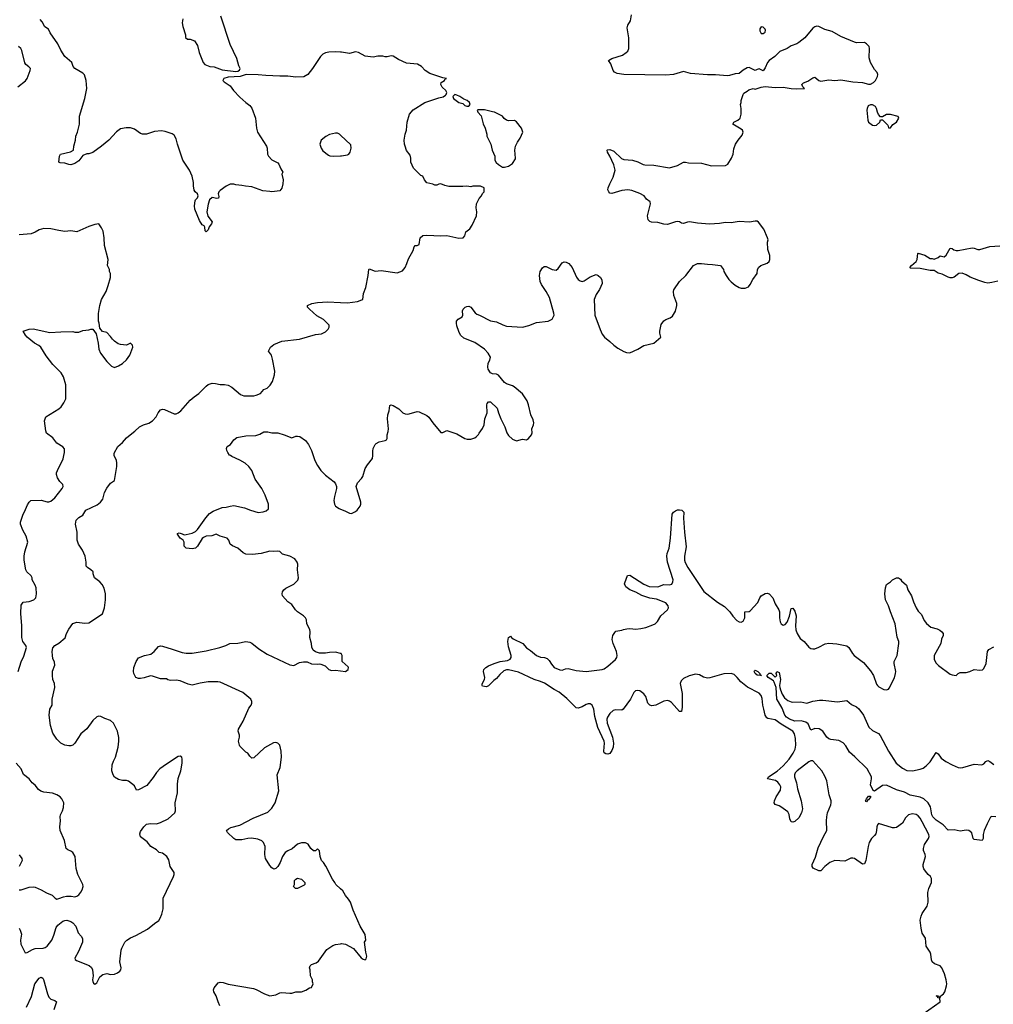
# Model space of a CAD drawing. Header units: inches. Extents: x 2293880 to 2522759, y 823965 to 1006879.
# Tile 207 of 256: x 2376775 to 2386564, y 974485 to 984381. Entities that reach past the tile are written whole.
import ezdxf

# ---------------------------------------------------------------- set-up
doc = ezdxf.new("R2010")
doc.units = ezdxf.units.IN
doc.header["$MEASUREMENT"] = 0
for name, color, linetype in [('C3977', 7, 'Continuous'), ('C3978', 7, 'Continuous'), ('C3987', 7, 'Continuous'), ('C3988', 7, 'Continuous')]:
    doc.layers.add(name, color=color, linetype=linetype)

msp = doc.modelspace()

# ---------------------------------------------------------------- linework, layer by layer
at = {"layer": 'C3977', "color": 5}
for points, elevation in [([(2376760.7, 977830), (2376790, 977928.4), (2376816.3, 977983.7), (2376843.6, 978070), (2376838.8, 978090), (2376806.2, 978130), (2376795.5, 978170), (2376797.3, 978290), (2376786.6, 978413.4), (2376790, 978498), (2376810, 978527.7), (2376870, 978532.7), (2376916, 978550), (2376936.2, 978570), (2376943.6, 978610), (2376940.7, 978670), (2376930, 978699), (2376902, 978750), (2376899.5, 978770), (2376889.3, 978790), (2376847.3, 978830), (2376838.4, 978850), (2376820.5, 978950), (2376820.5, 978990), (2376826.7, 979033.3), (2376857.2, 979130), (2376839.3, 979190), (2376806, 979250), (2376784.7, 979310), (2376782.4, 979330), (2376809.6, 979410), (2376825.3, 979434.7), (2376854.8, 979505.2), (2376870, 979531), (2376889, 979550), (2376990, 979550.3), (2377050, 979533.7), (2377070, 979533.7), (2377090, 979542), (2377130, 979574.4), (2377202, 979670), (2377212.3, 979690), (2377209, 979710), (2377180.1, 979740.1), (2377157, 979777), (2377146, 979810), (2377146.6, 979826.6), (2377154, 979850), (2377212.9, 979967.1), (2377220.3, 980000)], 260), ([(2376770.3, 975250), (2376781.1, 975230), (2376792.2, 975190), (2376784.9, 975130), (2376788.4, 975090), (2376830, 975002), (2376850, 975004.7), (2376904, 975036), (2376930, 975044.9), (2377010, 975048.9), (2377030, 975054.6), (2377050, 975067.4), (2377097.8, 975130), (2377119.9, 975180.1), (2377142.6, 975257.4), (2377158.7, 975281.3), (2377210, 975319.5), (2377230, 975327.2), (2377250, 975328.7), (2377290, 975316.9), (2377310, 975303.1), (2377338.7, 975270), (2377364.4, 975204.4), (2377394.8, 975170), (2377405.2, 975145.2), (2377406, 975110), (2377365.4, 975014.6), (2377330.7, 974950), (2377334.4, 974934.4), (2377346, 974926), (2377473.8, 974873.8), (2377496.1, 974856.1), (2377507.3, 974830), (2377514.8, 974770), (2377508.1, 974731.9), (2377510, 974714), (2377516, 974696), (2377530, 974686.8), (2377550, 974701), (2377580.5, 974759.5), (2377610, 974785.5), (2377650, 974794.4), (2377690, 974784.4), (2377730, 974786.7), (2377759.3, 974800.7), (2377782, 974818), (2377792.7, 974830), (2377795.1, 974850), (2377783.7, 974910), (2377796.2, 975030), (2377800.9, 975050), (2377832, 975108), (2377852, 975128), (2377890, 975154), (2377943.2, 975176.8), (2378060.1, 975239.9), (2378130, 975298), (2378172.9, 975327.1), (2378189.1, 975350.9), (2378204, 975390), (2378216.5, 975443.5), (2378219, 975550), (2378321.2, 975770), (2378329, 975790), (2378328.7, 975810), (2378289.6, 975869.6), (2378275.3, 975935.3), (2378256, 975970), (2378210, 976002.7), (2378178, 976010), (2378150, 976037.2), (2378094, 976070), (2378058.4, 976118.4), (2377990, 976169.2), (2377983.2, 976196.8), (2377990, 976222), (2378022, 976270), (2378050, 976296), (2378090, 976302.8), (2378150, 976297.3), (2378189.5, 976310.5), (2378269.5, 976350.5), (2378336, 976410), (2378340.9, 976430), (2378338, 976510), (2378361.2, 976610), (2378362, 976698), (2378370, 976754), (2378394, 976830), (2378408.7, 976910), (2378408.4, 976948.4), (2378406, 976970), (2378390, 976978), (2378370, 976975.3), (2378250, 976899), (2378184.7, 976850), (2378150, 976815.3), (2378116.8, 976763.2), (2378055.3, 976684.7), (2377970, 976639), (2377950, 976638), (2377930, 976679), (2377870, 976728.7), (2377850, 976735.3), (2377810, 976734), (2377770, 976744), (2377730, 976768.7), (2377715.3, 976790), (2377702, 976830), (2377704, 976890), (2377717.2, 976930), (2377737.2, 976970), (2377764, 977070), (2377773.2, 977130), (2377772.9, 977167.1), (2377759.3, 977230), (2377719, 977310), (2377690, 977337.2), (2377630, 977357.2), (2377590, 977376), (2377570, 977379.3), (2377550, 977374.5), (2377510, 977338), (2377450, 977252.7), (2377390, 977203.7), (2377330, 977109), (2377310, 977089), (2377290, 977084), (2377270, 977081.2), (2377230, 977089.2), (2377190, 977109), (2377150, 977148.7), (2377110, 977208.7), (2377086, 977286), (2377073.3, 977390), (2377079.6, 977450), (2377102.4, 977490), (2377102.4, 977550), (2377129.6, 977670), (2377125.6, 977710), (2377109.8, 977749.8), (2377104.2, 977790), (2377105.8, 977834.2), (2377127.5, 977892.5), (2377124.4, 977924.4), (2377110, 977959), (2377104.4, 977990), (2377102.2, 978030), (2377110, 978066), (2377129.7, 978090.3), (2377170, 978114.9), (2377232.3, 978167.7), (2377247.3, 978210), (2377270, 978254.8), (2377310, 978310.5), (2377350, 978325.5), (2377430, 978314.9), (2377470, 978319.1), (2377608, 978410), (2377628.4, 978468.4), (2377639, 978550), (2377639, 978610), (2377625.6, 978665.6), (2377605.6, 978705.6), (2377582, 978730), (2377528.7, 978770), (2377515.3, 978810), (2377514, 978830), (2377491.5, 978851.5), (2377455.5, 978875.5), (2377444, 978890), (2377444, 978930), (2377433.2, 978990), (2377406, 979050), (2377367, 979110), (2377354.5, 979150), (2377352.7, 979230), (2377336, 979310), (2377344, 979350), (2377370, 979376), (2377410, 979402), (2377439, 979450), (2377554.8, 979505.2), (2377589.4, 979530.6), (2377610, 979562), (2377629.6, 979630), (2377650, 979670.7), (2377690, 979721), (2377729, 979751), (2377751.2, 979888.8), (2377752.9, 979927.1), (2377748, 979950), (2377725.8, 980000)], 240), ([(2380000, 978011.5), (2379950, 978024), (2379890, 978021.2), (2379850, 978013.2), (2379790, 978014), (2379750, 978028.7), (2379725.6, 978045.6), (2379712.9, 978072.9), (2379709.2, 978110), (2379692.7, 978170), (2379696, 978230), (2379692.3, 978252.3), (2379662, 978310), (2379659, 978350), (2379649, 978370), (2379628.7, 978390), (2379567.9, 978427.9), (2379548, 978448), (2379510, 978504), (2379470, 978529), (2379417.2, 978590), (2379413.2, 978610), (2379417.2, 978630), (2379430, 978651), (2379450, 978666), (2379530, 978706), (2379573.2, 978746.8), (2379577.2, 978770), (2379569.5, 978850), (2379572, 978910), (2379566, 978930), (2379541, 978961), (2379492.3, 978990), (2379419, 979010), (2379390, 979035.1), (2379370, 979038), (2379330, 979035.1), (2379290, 979039.5), (2379202.8, 979017.3), (2379115.3, 979004.7), (2379049.8, 979009.8), (2379022.4, 979022.4), (2378968.4, 979068.5), (2378914.3, 979094.3), (2378892.7, 979110), (2378877, 979150), (2378861.2, 979170), (2378791.2, 979191.2), (2378750, 979209.2), (2378706.8, 979193.2), (2378650, 979189.4), (2378623.4, 979176.6), (2378610, 979165.2), (2378562.4, 979090), (2378542.8, 979070), (2378510, 979063.5), (2378450, 979069.6), (2378428.7, 979090), (2378428.4, 979128.4), (2378418, 979150), (2378389.3, 979169.3), (2378362, 979210), (2378363.1, 979216.9), (2378378, 979222), (2378410, 979214.8), (2378430, 979204.7), (2378450, 979206), (2378510, 979220.5), (2378542.7, 979237.3), (2378564.7, 979255.3), (2378646.8, 979373.2), (2378683.5, 979416.5), (2378719, 979441), (2378810, 979479.3), (2378850, 979480.5), (2378890, 979492.4), (2378930, 979496.5), (2379034.7, 979474.7), (2379096, 979450), (2379171.3, 979428.7), (2379224.8, 979435.2), (2379254.5, 979445.5), (2379276, 979464), (2379277.2, 979510), (2379242, 979602), (2379209.4, 979670), (2379142.5, 979762.5), (2379110.9, 979850.9), (2379079.6, 979890), (2379042, 979922), (2378990, 979954), (2378909.8, 979989.8), (2378894.1, 980000)], 220), ([(2379725.5, 980000), (2379743.1, 979950), (2379770, 979899.1), (2379804.4, 979850), (2379850, 979803), (2379935.6, 979735.6), (2379950, 979716), (2379959.3, 979690), (2379959.5, 979670), (2379939.3, 979590), (2379934.9, 979550), (2379939.1, 979510), (2379950, 979491), (2379986.7, 979466.7), (2380000, 979461.6)], 220), ([(2380000, 975646.6), (2379954, 975690), (2379945.2, 975710), (2379921.5, 975741.5), (2379852.3, 975872.3), (2379828.7, 975910), (2379809, 975930), (2379797.2, 975970), (2379790, 976026), (2379770, 976046), (2379750, 976026), (2379730, 976028.7), (2379702, 976050), (2379674, 976094), (2379650, 976108.7), (2379610, 976108.7), (2379570, 976092.7), (2379513.7, 976046.3), (2379470, 976027), (2379444.9, 976010), (2379417.1, 975970), (2379395.5, 975910), (2379370, 975869), (2379350, 975849), (2379330, 975842), (2379310, 975855.3), (2379290, 975879), (2379246, 975950), (2379239.5, 975990), (2379244.5, 976070), (2379226.6, 976110), (2379210, 976126.6), (2379170, 976144.5), (2379105.8, 976154.2), (2379070, 976152), (2379010, 976137.6), (2378950, 976138.4), (2378929.7, 976149.7), (2378864, 976210), (2378854, 976230), (2378875.3, 976250), (2378899.1, 976260.9), (2378990, 976283.7), (2379122.9, 976357.1), (2379270, 976415.5), (2379310, 976457.3), (2379343.7, 976510), (2379379.5, 976630), (2379365.2, 976790), (2379393.8, 976866.2), (2379407.6, 976970), (2379404.5, 977030), (2379389.2, 977090), (2379370, 977109.2), (2379350, 977117.2), (2379325.8, 977114.2), (2379236.1, 977063.9), (2379130, 976962), (2379110, 976958), (2379090, 976978), (2379070, 977008), (2379050, 977018), (2378990, 977078), (2378984, 977090), (2378974, 977130), (2378984, 977170), (2378984, 977190), (2378973.2, 977230), (2378976, 977250), (2379020.9, 977330), (2379078, 977462), (2379102, 977490), (2379108.7, 977510), (2379108.4, 977528.4), (2379098, 977550), (2379018.6, 977618.6), (2378790, 977723.1), (2378767.2, 977727.2), (2378670, 977726), (2378590, 977712.8), (2378510, 977691.3), (2378470, 977701.3), (2378390, 977735.1), (2378350, 977742.9), (2378290, 977739.3), (2378265.6, 977745.6), (2378250, 977755.3), (2378190, 977756), (2378110, 977784.2), (2378090, 977786), (2378027.2, 977767.2), (2377990, 977759.5), (2377970, 977760.9), (2377942, 977770), (2377922, 977810), (2377919, 977830), (2377922.7, 977870), (2377946, 977930), (2377970, 977966), (2378028.7, 977990), (2378094.8, 978005.2), (2378128.9, 978031.1), (2378170, 978079.3), (2378190, 978086), (2378210, 978084.4), (2378310, 978054.9), (2378410, 978020.2), (2378450, 978014.2), (2378510, 978013.8), (2378650, 978038.6), (2378788.7, 978070), (2378849.5, 978090.5), (2378889.6, 978110.4), (2378970, 978114), (2379050, 978131.4), (2379090, 978126), (2379110, 978115.6), (2379178.2, 978058.2), (2379262.9, 978002.9), (2379490, 977895.5), (2379530, 977890.7), (2379590, 977920.7), (2379630, 977927.3), (2379666.8, 977926.8), (2379710, 977907.7), (2379770, 977902.8), (2379790, 977906), (2379802, 977902), (2379845.4, 977885.4), (2379882, 977850), (2379910, 977838.8), (2379950, 977842.8), (2380000, 977837.1)], 220), ([(2376770, 975636.4), (2376790, 975636.4), (2376870, 975660.7), (2376910, 975664), (2376930, 975660.7), (2376990, 975634.8), (2377044.1, 975604.1), (2377101.6, 975581.6), (2377131.3, 975550), (2377150, 975542), (2377170, 975546.7), (2377214.7, 975565.3), (2377247.6, 975572.4), (2377293, 975573), (2377330, 975566.4), (2377349.5, 975570.5), (2377370, 975586), (2377390, 975611.3), (2377404.1, 975635.9), (2377412, 975670), (2377411.8, 975690), (2377360.9, 975790), (2377343.7, 975850), (2377332.7, 975970), (2377309.5, 976009.5), (2377290, 976025.2), (2377258.6, 976038.6), (2377244, 976050), (2377226.6, 976130), (2377183, 976230), (2377177.7, 976270), (2377186.9, 976330), (2377182, 976370), (2377186, 976390), (2377206.2, 976430), (2377216.9, 976463.1), (2377218.5, 976510), (2377199.7, 976550), (2377181.3, 976570), (2377150, 976590.9), (2377105.6, 976605.6), (2377016.8, 976616.8), (2376987.6, 976627.6), (2376965.2, 976645.2), (2376930, 976686.6), (2376900.9, 976710), (2376869.7, 976749.7), (2376813.6, 976793.6), (2376791.5, 976850), (2376741.1, 976910)], 260), ([(2376770, 975987.3), (2376795.5, 975950), (2376800.5, 975930), (2376768.9, 975871.1)], 260), ([(2378789.1, 974469.1), (2378769.3, 974510), (2378749.3, 974570), (2378726, 974610), (2378722.7, 974630), (2378729.6, 974650.4), (2378770, 974698.8), (2378790, 974707.3), (2378822.5, 974702.5), (2378872.9, 974687.1), (2379124.5, 974644.5), (2379154.4, 974634.4), (2379238, 974590), (2379290, 974571), (2379350, 974581), (2379390, 974601), (2379410, 974604.7), (2379490, 974596), (2379510, 974598), (2379550, 974611.3), (2379610, 974611.3), (2379653.6, 974626.4), (2379688.4, 974651.6), (2379710, 974654), (2379726, 974690), (2379718, 974710), (2379718, 974730), (2379698, 974770), (2379695.3, 974830), (2379688.7, 974850), (2379695.3, 974870), (2379710, 974884.7), (2379757.5, 974902.5), (2379780.2, 974919.8), (2379864.4, 975035.6), (2379923.9, 975076.1), (2379950, 975085.5), (2380000, 975093.8)], 220), ([(2376845.3, 974454.7), (2376895.4, 974564.6), (2376928.4, 974690), (2376970, 974747.2), (2376990, 974758), (2377008.9, 974748.9), (2377015.2, 974735.2), (2377054.8, 974590), (2377070, 974556.9), (2377090, 974537.2), (2377130, 974522.6), (2377146.4, 974510), (2377118, 974430)], 220)]:
    msp.add_lwpolyline(points, dxfattribs=dict(at, elevation=elevation))
at = {"layer": 'C3977', "color": 5, "elevation": 220}
msp.add_lwpolyline([(2379570, 975649.3), (2379548, 975650), (2379528.7, 975670), (2379538, 975690), (2379538, 975730), (2379550, 975742), (2379570, 975751.3), (2379610, 975742), (2379642, 975710), (2379642, 975690), (2379636.9, 975683.1)], close=True, dxfattribs=at)
at = {"layer": 'C3978', "color": 5}
for points, elevation in [([(2378414, 984390), (2378408.7, 984350), (2378414.2, 984314.2), (2378441, 984230), (2378443.6, 984203.6), (2378463.6, 984183.6), (2378490, 984184.7), (2378531.3, 984170), (2378562, 984122), (2378578.8, 984050), (2378620.7, 983950), (2378637.3, 983930), (2378686, 983910), (2378730, 983906), (2378810, 983877.3), (2378950, 983858.8), (2378970, 983864.7), (2378985.2, 983874.8), (2378992.7, 983890), (2378978.4, 983918.4), (2378958, 983990), (2378891.3, 984131.3), (2378796.1, 984416.1)], 240), ([(2380000, 984055.6), (2379950, 984058), (2379884.5, 984055.5), (2379850, 984049.2), (2379824.7, 984035.3), (2379798.8, 984010), (2379718.8, 983890), (2379670.7, 983830), (2379632.7, 983807.3), (2379550, 983802.9), (2379470, 983814.6), (2379390, 983813.2), (2379250, 983818.8), (2379172.3, 983827.7), (2379050.7, 983829.3), (2378990.4, 983809.6), (2378870, 983802.9), (2378827.3, 983790), (2378819.1, 983770), (2378830, 983757.3), (2378890, 983717.3), (2378924.9, 983670), (2378990, 983601.6), (2379047.8, 983547.8), (2379090, 983518), (2379110.2, 983490.2), (2379146.7, 983390), (2379155.3, 983290), (2379164.9, 983250), (2379255.5, 983110), (2379263, 983090), (2379266.8, 983030), (2379276.3, 983010), (2379310, 982973.4), (2379370, 982942.8), (2379380.7, 982930), (2379402, 982882), (2379422, 982850), (2379412, 982830), (2379422.8, 982770), (2379420.7, 982730), (2379410, 982688), (2379390, 982662), (2379310, 982649.2), (2379290, 982655.3), (2379221.5, 982661.5), (2379110, 982702.7), (2379046.3, 982706.3), (2379010, 982715.1), (2378950, 982721.2), (2378928.9, 982728.9), (2378890, 982728.7), (2378850, 982709), (2378790, 982665.2), (2378777.3, 982650), (2378770.8, 982630), (2378776.9, 982603.1), (2378774, 982586), (2378756, 982584), (2378710, 982594), (2378684.9, 982570), (2378670, 982528), (2378656.3, 982450), (2378666.6, 982406.6), (2378710.8, 982350), (2378704.7, 982330), (2378682, 982298), (2378671.3, 982270), (2378650, 982248.7), (2378640.4, 982260.4), (2378636.4, 982296.4), (2378628.4, 982308.4), (2378610, 982318), (2378582, 982362), (2378535.5, 982475.5), (2378532.7, 982510), (2378539, 982561), (2378542, 982570), (2378564, 982590), (2378568.7, 982610), (2378562, 982630), (2378538, 982650), (2378530, 982666), (2378521.2, 982710), (2378523.1, 982743.1), (2378509.3, 982809.3), (2378481.2, 982870), (2378417.2, 982970), (2378362.9, 983130), (2378350, 983182), (2378330, 983219), (2378310, 983234), (2378237.5, 983257.5), (2378202.7, 983262.7), (2378130, 983256.2), (2378050, 983229.4), (2378010, 983229.4), (2377990, 983236), (2377930, 983279.3), (2377890, 983295.1), (2377844.5, 983295.5), (2377790, 983285.2), (2377750, 983252.7), (2377670.4, 983169.6), (2377598.8, 983110), (2377510, 983047.3), (2377470, 983033.2), (2377450, 983033.2), (2377410, 983016), (2377370, 982961.6), (2377330, 982936.2), (2377290, 982922), (2377270, 982924.5), (2377230, 982939.3), (2377182, 982942), (2377170, 982948), (2377174, 983010), (2377185.2, 983030), (2377287.3, 983052.7), (2377317.2, 983070), (2377319.3, 983110), (2377337.2, 983170), (2377339.3, 983210), (2377355.1, 983250), (2377377.2, 983330), (2377377, 983410), (2377431.1, 983588.9), (2377449.5, 983690), (2377444.5, 983770), (2377427.2, 983827.2), (2377410, 983845.2), (2377329.5, 983889.5), (2377314, 983910), (2377301.2, 983950), (2377229.4, 984010), (2377190, 984073.2), (2377157.8, 984137.8), (2377080.9, 984250), (2377065.6, 984285.6), (2377029.6, 984310), (2377000.6, 984360.6), (2376982, 984382)], 240), ([(2376755.5, 983704.5), (2376832.5, 983767.5), (2376849.4, 983790.6), (2376882, 983870), (2376882.7, 983890), (2376867.5, 983907.5), (2376837.2, 983930), (2376827.5, 983947.5), (2376797.2, 984070), (2376785.2, 984090), (2376764, 984110)], 260), ([(2380000, 983220), (2379989.5, 983229.5), (2379970, 983239.3), (2379950, 983240.9), (2379890, 983226), (2379852.8, 983207.2), (2379804.7, 983170), (2379791.3, 983130), (2379804.7, 983090), (2379823.5, 983063.5), (2379879.8, 983019.8), (2379893.4, 983013.4), (2379930.5, 983010.5), (2380000, 983013.6)], 260), ([(2377220.3, 980000), (2377227.1, 980030), (2377227.5, 980067.5), (2377210, 980089.3), (2377150, 980124.5), (2377110, 980178), (2377046.3, 980226.3), (2377036.9, 980250), (2377026.3, 980350), (2377038, 980390), (2377170, 980468.5), (2377191.8, 980490), (2377220.7, 980530), (2377238.4, 980570), (2377240.5, 980690), (2377238.7, 980710), (2377215.1, 980790), (2377191.5, 980830), (2377110, 980916.9), (2377042.2, 981002.2), (2376988.7, 981088.7), (2376967.2, 981107.2), (2376925.1, 981130), (2376849.6, 981190), (2376832.3, 981210), (2376809, 981250), (2376870, 981270.8), (2376910, 981274.8), (2377076.9, 981236.9), (2377190, 981244.7), (2377310, 981246), (2377330, 981241), (2377370, 981241), (2377410, 981256), (2377470, 981264.7), (2377490, 981272), (2377510, 981272), (2377544.7, 981224.7), (2377566, 981130), (2377570.7, 981070), (2377587.3, 981030), (2377650, 980944.7), (2377698, 980898), (2377730, 980884), (2377770, 980900.5), (2377810, 980926), (2377850, 980963.8), (2377882.4, 981010), (2377911.5, 981090), (2377909, 981110), (2377890, 981129), (2377850, 981108.7), (2377790, 981115.3), (2377764.7, 981124.7), (2377729.3, 981149.3), (2377708.7, 981170), (2377690, 981198), (2377650, 981238), (2377608.4, 981248.4), (2377580.4, 981280.4), (2377575.3, 981330), (2377568.7, 981350), (2377568.9, 981428.9), (2377582.7, 981510), (2377597.2, 981570), (2377643.7, 981650), (2377664, 981710), (2377688.7, 981790), (2377688.7, 981830), (2377679, 981850), (2377677.2, 981870), (2377657.2, 981910), (2377663.7, 981970), (2377629.5, 982110), (2377626, 982190), (2377614.2, 982254.2), (2377599, 982290), (2377570, 982328), (2377530, 982324), (2377470, 982302.7), (2377350, 982247.3), (2377290, 982259.6), (2377230, 982251.6), (2377170, 982260.5), (2377090, 982280.5), (2377018.8, 982281.2), (2376971.3, 982270), (2376930, 982244.5), (2376890, 982229.6), (2376770, 982219.3)], 260), ([(2377725.8, 980000), (2377724, 980004), (2377724.2, 980024.2), (2377762.9, 980090), (2377809.6, 980130.4), (2377850, 980177.3), (2377885.2, 980210), (2377934.1, 980245.9), (2377981.3, 980290), (2378019.3, 980310), (2378073.2, 980326.8), (2378112, 980350), (2378147.3, 980390), (2378166, 980430), (2378190, 980459.5), (2378210, 980467), (2378230, 980462), (2378330, 980420.6), (2378350, 980421), (2378370, 980429.6), (2378394.4, 980450), (2378490, 980555.9), (2378530, 980591.1), (2378577.5, 980622.6), (2378650, 980698.9), (2378670, 980714.6), (2378710, 980728.5), (2378745.5, 980725.5), (2378790, 980712.7), (2378834.9, 980714.9), (2378870, 980708.2), (2378907.2, 980687.2), (2378994.2, 980614.2), (2379030, 980599.3), (2379130, 980600.4), (2379154.2, 980605.9), (2379194.9, 980625.1), (2379230, 980662.8), (2379262.5, 980677.5), (2379293.4, 980706.6), (2379316.9, 980743.1), (2379336.9, 980810), (2379340.5, 980850), (2379318, 980970), (2379307.7, 981007.7), (2379278, 981050), (2379298, 981090), (2379330, 981116), (2379409.4, 981150.6), (2379590, 981171.3), (2379750, 981216), (2379810, 981224.7), (2379850, 981242), (2379878, 981270), (2379886, 981290), (2379886, 981310), (2379830, 981368.7), (2379763.2, 981403.2), (2379688.7, 981470), (2379668.7, 981490), (2379668.7, 981510), (2379712.5, 981527.5), (2379770, 981537.6), (2379870, 981546), (2380000, 981539.5)], 240), ([(2378894.1, 980000), (2378885.6, 980005.6), (2378867.6, 980030), (2378859.5, 980050), (2378856, 980070), (2378862, 980090), (2378894, 980110), (2378930, 980158), (2378958, 980182), (2379050, 980199.3), (2379150, 980202.4), (2379190, 980215.3), (2379230, 980239.5), (2379270, 980239.5), (2379310, 980228.5), (2379371.3, 980230), (2379436, 980210), (2379510, 980177.3), (2379550, 980194), (2379570, 980196.3), (2379591.8, 980191.8), (2379650.3, 980150.3), (2379680.5, 980110), (2379708, 980050), (2379725.5, 980000)], 220)]:
    msp.add_lwpolyline(points, dxfattribs=dict(at, elevation=elevation))
at = {"layer": 'C3987', "color": 5}
for points, elevation in [([(2380000, 979461.6), (2380044.4, 979444.4), (2380090, 979420.7), (2380110, 979419.1), (2380150, 979436.3), (2380169.2, 979450), (2380199.3, 979490), (2380206, 979510), (2380206, 979530), (2380159, 979690), (2380172.9, 979727.1), (2380211.9, 979768.1), (2380224, 979790), (2380250, 979871.3), (2380272.3, 979907.7), (2380324, 979970), (2380324.3, 980000)], 220), ([(2385857.2, 974390), (2386028, 974510), (2386026, 974546), (2386006, 974550), (2386002, 974562), (2385988.7, 974570), (2386014, 974570), (2386018, 974558), (2386030, 974554), (2386038, 974570), (2386064, 974590), (2386078, 974610), (2386093.2, 974670), (2386096, 974690), (2386089.1, 974730.9), (2386072.3, 974790), (2386046.6, 974850), (2386029, 974870), (2385971.7, 974891.7), (2385949, 974910), (2385941.2, 974930), (2385937.2, 974990), (2385929, 975010), (2385889.3, 975070), (2385881.2, 975150), (2385850, 975198), (2385837, 975250), (2385829.6, 975330), (2385838, 975370), (2385850, 975398), (2385899, 975470), (2385909.3, 975510.7), (2385904.5, 975610), (2385916.2, 975650), (2385942.9, 975710), (2385940.9, 975750), (2385932.7, 975770), (2385908.2, 975788.2), (2385881.2, 975821.2), (2385866.3, 975846.4), (2385859.4, 975870), (2385859.4, 975890), (2385882.9, 975970), (2385878.9, 975990), (2385860.6, 976030), (2385860.5, 976050), (2385872.8, 976090), (2385912.2, 976150), (2385918.2, 976170), (2385914.6, 976190), (2385850, 976318.9), (2385830, 976355.1), (2385810, 976378.7), (2385790, 976392.8), (2385750, 976399.6), (2385712.1, 976387.9), (2385700.6, 976379.4), (2385682, 976358), (2385650, 976305.1), (2385590, 976263), (2385570, 976258.3), (2385550, 976259.8), (2385410, 976302), (2385399.3, 976290), (2385392, 976270), (2385389.1, 976230), (2385381.3, 976198.7), (2385370, 976180.5), (2385338.9, 976150), (2385316.9, 976110), (2385306.2, 976070), (2385283.6, 975930), (2385270, 975896), (2385250, 975893.6), (2385170, 975949.7), (2385150, 975954.7), (2385130, 975952.8), (2385070, 975922.6), (2384970, 975929.8), (2384921.6, 975910), (2384870.3, 975869.8), (2384830, 975827.3), (2384810, 975827.3), (2384753.6, 975853.6), (2384742.7, 975870), (2384743.6, 975890), (2384777.3, 975962.7), (2384803.3, 976056.7), (2384856.2, 976170), (2384889.5, 976230), (2384887, 976330), (2384891.5, 976368.5), (2384898.4, 976410), (2384929.4, 976490), (2384932.7, 976510), (2384932.3, 976530), (2384914.5, 976590), (2384889.4, 976729.4), (2384870, 976778), (2384841.2, 976830), (2384750, 976932.7), (2384730, 976931.8), (2384710, 976920.5), (2384591.8, 976830), (2384572.9, 976810), (2384563.6, 976790), (2384563.6, 976770), (2384584.6, 976710), (2384595.8, 976650), (2384633.4, 976530), (2384644.9, 976450), (2384635.3, 976410), (2384610, 976359.5), (2384570, 976323.6), (2384550, 976315.1), (2384530, 976319), (2384517.6, 976350), (2384513.1, 976393.1), (2384499.7, 976419.7), (2384429.4, 976470), (2384410, 976480.5), (2384371.5, 976491.5), (2384361.6, 976510), (2384364.7, 976530), (2384382, 976570), (2384424.2, 976635.8), (2384426.6, 976670), (2384418.9, 976690), (2384398, 976718), (2384374.3, 976734.3), (2384294, 976750), (2384305.1, 976770), (2384390.5, 976829.5), (2384450, 976882), (2384510, 976947.2), (2384553.3, 977010), (2384572.5, 977050), (2384577.2, 977090), (2384575.8, 977155.8), (2384564.2, 977204.2), (2384547.6, 977230), (2384430, 977300.5), (2384370, 977342.4), (2384298.5, 977358.5), (2384285.5, 977365.5), (2384271.5, 977391.5), (2384255.3, 977450), (2384246.2, 977490), (2384239.8, 977559.8), (2384229.6, 977590), (2384210, 977611.1), (2384093.6, 977673.6), (2384057.7, 977697.7), (2384026.5, 977726.5), (2383990, 977771), (2383958.5, 977798.5), (2383928.9, 977808.9), (2383855, 977805), (2383715.1, 977764.9), (2383690, 977761.6), (2383650, 977771.3), (2383610, 977797.7), (2383570, 977802.8), (2383507.5, 977787.5), (2383450, 977760.2), (2383425.2, 977734.8), (2383416.6, 977710), (2383434.7, 977610), (2383437.3, 977470), (2383430, 977429.3), (2383410, 977426), (2383330, 977516.9), (2383310, 977532.8), (2383290, 977539.7), (2383250, 977530.9), (2383170, 977489.8), (2383130, 977484.8), (2383110.7, 977490.7), (2383089.7, 977510), (2383070, 977577.2), (2383050, 977606), (2383010, 977635.1), (2382990, 977639.3), (2382965.2, 977634.8), (2382950, 977618), (2382917.3, 977550), (2382842.8, 977450), (2382830, 977440.9), (2382770, 977442.9), (2382742, 977438), (2382710, 977407.6), (2382684.7, 977370), (2382679.7, 977350), (2382683.2, 977310), (2382735.2, 977170), (2382745.5, 977110), (2382741.5, 977070), (2382730, 977034), (2382710, 977006), (2382690, 976999.3), (2382670, 977001.2), (2382652.9, 977012.9), (2382649.7, 977029.7), (2382655.3, 977110), (2382652.1, 977130), (2382588.1, 977268.1), (2382557.1, 977377.1), (2382548.3, 977450), (2382530, 977492), (2382510, 977504.5), (2382490, 977505.1), (2382470, 977499.5), (2382430, 977474), (2382410, 977467.3), (2382390, 977462.7), (2382370, 977465.2), (2382276.7, 977556.8), (2382200.8, 977620.8), (2382149.2, 977649.2), (2382052.5, 977712.5), (2382010.8, 977730.8), (2381947.1, 977750), (2381790, 977822.9), (2381690, 977847.6), (2381670, 977847.3), (2381643.7, 977836.3), (2381602, 977798), (2381570, 977759.5), (2381541.1, 977738.9), (2381490, 977685.1), (2381470, 977677.2), (2381430, 977682), (2381424, 977690), (2381426.3, 977706.3), (2381447.6, 977750), (2381452.3, 977770), (2381438.7, 977830), (2381440.5, 977850), (2381460.9, 977870), (2381490, 977886.7), (2381546.6, 977910), (2381606, 977930), (2381678.4, 977941.6), (2381705.1, 977954.9), (2381715.3, 977970), (2381716.5, 977990), (2381690, 978077.2), (2381682.2, 978130), (2381690, 978172), (2381710, 978184.7), (2381718.8, 978170), (2381736.7, 978156.7), (2381832.7, 978110), (2381870, 978067.7), (2381910, 978041.6), (2381970, 977990.4), (2382010, 977974), (2382050.3, 977970.3), (2382078.7, 977958.7), (2382099.4, 977939.4), (2382121.8, 977901.8), (2382150, 977870.4), (2382205.2, 977845.2), (2382230, 977843.9), (2382262.9, 977857.1), (2382290, 977859.5), (2382370, 977839.2), (2382470, 977831.1), (2382630, 977849.5), (2382650, 977856.6), (2382690, 977882.9), (2382765.4, 977950), (2382778.3, 977970), (2382781.1, 977990), (2382775.1, 978030), (2382741.3, 978110), (2382733, 978150), (2382738.4, 978190), (2382757.2, 978222.8), (2382770, 978233.4), (2382830, 978244), (2382847.3, 978252.7), (2382880.1, 978259.9), (2382910, 978262), (2382970, 978255.3), (2383019.7, 978260.3), (2383070, 978270.4), (2383142, 978298), (2383164, 978310), (2383187, 978333), (2383222.7, 978390), (2383289, 978450), (2383299, 978470), (2383294, 978490), (2383270, 978519.3), (2383177.4, 978557.4), (2383110, 978566.6), (2383070, 978578.9), (2383030, 978594.6), (2382970, 978627.1), (2382909.3, 978650), (2382870, 978679.3), (2382857, 978710), (2382858, 978722), (2382886.2, 978793.8), (2382910, 978798), (2383050, 978708.4), (2383105.4, 978685.4), (2383190, 978681.1), (2383250, 978704.7), (2383310, 978699.7), (2383331.2, 978708.8), (2383341.2, 978730), (2383343.7, 978750), (2383288.4, 978930), (2383282.1, 978990), (2383285.7, 979014.3), (2383304.9, 979070), (2383318.9, 979170), (2383336.5, 979410), (2383348.6, 979431.4), (2383370, 979446.2), (2383390, 979454), (2383410, 979454.9), (2383431, 979450), (2383452.4, 979430), (2383450.3, 979369.7), (2383459.1, 979230), (2383477.5, 979082.5), (2383458, 978990), (2383458, 978950), (2383466.4, 978926.4), (2383494.4, 978874.4), (2383654.6, 978634.6), (2383790, 978527.1), (2383862.6, 978482.6), (2383915.5, 978430), (2383944.5, 978384.5), (2383983.9, 978343.9), (2384010, 978328.5), (2384030, 978324.9), (2384050, 978337.1), (2384064.7, 978370), (2384066, 978430), (2384110, 978432), (2384120.4, 978439.6), (2384196.9, 978523.1), (2384215.1, 978570), (2384230, 978590.4), (2384270, 978614.9), (2384290, 978618), (2384310, 978611.8), (2384348.7, 978570), (2384370.2, 978510), (2384407.6, 978450), (2384412.9, 978430), (2384413.7, 978370), (2384421.1, 978330), (2384430, 978308), (2384450, 978295.5), (2384470, 978302), (2384490, 978324), (2384514.5, 978385.5), (2384530, 978462), (2384550, 978464.7), (2384570, 978436), (2384581.3, 978390), (2384574.6, 978290), (2384578.9, 978250), (2384591.4, 978211.4), (2384623, 978163), (2384662, 978130), (2384710, 978074.8), (2384730, 978061), (2384750, 978056), (2384770, 978058.8), (2384810, 978074), (2384872.6, 978107.4), (2384910, 978115.5), (2384990, 978107.2), (2385090, 978086.4), (2385112.7, 978070), (2385148, 978010), (2385166, 977990), (2385258.9, 977918.9), (2385330, 977837.3), (2385359.1, 977790), (2385390, 977702), (2385398, 977690), (2385414.4, 977674.4), (2385462, 977650), (2385490, 977646), (2385510, 977651.3), (2385518.6, 977661.4), (2385570, 977764.7), (2385582, 977810), (2385582.9, 977830), (2385566.3, 977910), (2385568, 977930), (2385596.9, 977990), (2385615.1, 978110), (2385613.3, 978130), (2385596.1, 978176.1), (2385575.6, 978310), (2385529.5, 978430), (2385511.8, 978490), (2385481.6, 978550), (2385473, 978610), (2385479.5, 978670), (2385490, 978704.7), (2385529.3, 978730.7), (2385550, 978751.3), (2385590, 978772), (2385610, 978771.3), (2385630, 978758), (2385640.9, 978740.9), (2385690, 978697.3), (2385705.3, 978650), (2385740.2, 978590), (2385760.3, 978530), (2385787.9, 978470), (2385810, 978436.4), (2385842, 978402), (2385870, 978342.8), (2385892.2, 978312.2), (2385934.9, 978274.9), (2385998, 978258), (2386025.8, 978245.8), (2386046, 978230), (2386058.8, 978210), (2386058.8, 978190), (2386044.1, 978155.9), (2386036.4, 978110), (2385970.5, 977990), (2385970.5, 977950), (2385990, 977914), (2386013, 977890), (2386130, 977802.8), (2386150, 977794.8), (2386188.9, 977791.1), (2386210, 977811), (2386230, 977821), (2386290, 977820.7), (2386329.3, 977830.7), (2386370, 977850.7), (2386430, 977844), (2386454, 977846), (2386470, 977858.8), (2386493.1, 977910), (2386506, 978030), (2386518.7, 978050), (2386570, 978077.3)], 180), ([(2380000, 977837.1), (2380050, 977831.3), (2380078, 977850), (2380082, 977870), (2380078, 977878), (2380018, 977930), (2380018, 977990), (2380006, 978010), (2380000, 978011.5)], 220), ([(2386590, 976367.8), (2386550, 976373.3), (2386534.9, 976365.1), (2386500.9, 976299.1), (2386472.4, 976230), (2386461.3, 976190), (2386461.7, 976150), (2386450.3, 976129.7), (2386370, 976141.6), (2386363, 976150), (2386348.7, 976208.7), (2386318, 976230), (2386290, 976233.4), (2386230, 976225.8), (2386170, 976237.6), (2386110, 976234), (2386060.5, 976290), (2385990, 976335), (2385954.8, 976370), (2385946.9, 976390), (2385932.6, 976470), (2385908.1, 976510), (2385866.9, 976550), (2385830, 976567.3), (2385728, 976588), (2385670, 976616), (2385590, 976641), (2385490, 976686.8), (2385450, 976682.3), (2385370, 976628), (2385355.2, 976635.2), (2385329.7, 976690), (2385340.4, 976750), (2385339.1, 976770), (2385295.3, 976850), (2385173.2, 976973.2), (2385119.6, 977019.6), (2385082, 977082), (2385053.3, 977113.2), (2385010, 977135), (2384930, 977145.2), (2384910, 977153.5), (2384889.2, 977170), (2384850.6, 977230.6), (2384812.3, 977252.3), (2384770, 977256.4), (2384730, 977239.5), (2384702.7, 977302.7), (2384680.2, 977320.2), (2384632.9, 977332.9), (2384569.6, 977330), (2384514, 977350), (2384483.5, 977370), (2384469.1, 977390), (2384442.7, 977462.7), (2384405.8, 977525.8), (2384386, 977550), (2384379.7, 977670), (2384362.4, 977722.4), (2384355.1, 977735.1), (2384302, 977770), (2384286, 977790), (2384310, 977812), (2384330, 977812), (2384370, 977772), (2384388, 977790), (2384382, 977810), (2384388.9, 977831.1), (2384410, 977818), (2384422.8, 977750), (2384415.6, 977690), (2384416.5, 977670), (2384424.9, 977644.9), (2384442.5, 977602.5), (2384466.1, 977566.1), (2384498.9, 977538.9), (2384530, 977524), (2384550, 977520.7), (2384630, 977524.2), (2384690, 977511.7), (2384748.1, 977531.9), (2384816.9, 977543.1), (2384850, 977542.9), (2384996.2, 977523.8), (2385090, 977538), (2385139, 977499), (2385190, 977474.9), (2385213.2, 977453.2), (2385258.6, 977390), (2385313.7, 977270), (2385350, 977236.5), (2385410, 977206.7), (2385427.4, 977187.4), (2385509.2, 977029.2), (2385587.4, 976907.4), (2385650, 976859), (2385696, 976836), (2385750, 976830.9), (2385830, 976847.2), (2385860.4, 976859.6), (2385890, 976880.9), (2385930, 976922.6), (2385990, 977014), (2386010, 977003), (2386039.5, 976959.5), (2386085, 976925), (2386150, 976890.2), (2386210, 976864.9), (2386230, 976861.3), (2386256.1, 976863.9), (2386370, 976899.1), (2386450, 976890.4), (2386470, 976903), (2386490, 976924.9), (2386510, 976934.4), (2386530, 976925.3), (2386570, 976896.5)], 160), ([(2380000, 975093.8), (2380010, 975095.5), (2380050, 975090.6), (2380130, 975046), (2380210, 974951.3), (2380230, 974938), (2380250, 974931.3), (2380258, 974942), (2380266, 974970), (2380256, 975010), (2380242, 975110), (2380255.3, 975130), (2380250, 975186), (2380197.2, 975270), (2380129.4, 975429.4), (2380102.7, 975510), (2380082.7, 975542.7), (2380050, 975578), (2380024, 975624), (2380000, 975646.6)], 220)]:
    msp.add_lwpolyline(points, dxfattribs=dict(at, elevation=elevation))
at = {"layer": 'C3987', "color": 5, "elevation": 160}
for points in [[(2384230, 977788), (2384190, 977794), (2384169.6, 977809.6), (2384161.2, 977830), (2384162.7, 977837.3), (2384170, 977844.7), (2384198, 977830), (2384218, 977810), (2384218, 977798), (2384234, 977790)], [(2385290, 976519.3), (2385281.5, 976521.5), (2385279.3, 976530), (2385290, 976550.6), (2385310, 976577.1), (2385330, 976578), (2385330, 976567), (2385310, 976540.7), (2385301.3, 976538.7)]]:
    msp.add_lwpolyline(points, close=True, dxfattribs=at)
at = {"layer": 'C3988', "color": 5}
for points, elevation in [([(2380324.3, 980000), (2380324.7, 980044.7), (2380330, 980072), (2380349, 980110), (2380360.2, 980119.8), (2380390, 980138), (2380450, 980151.3), (2380462, 980158), (2380468.7, 980170), (2380469, 980210), (2380479.3, 980240.7), (2380482.7, 980270), (2380472.7, 980370), (2380476, 980410), (2380489.3, 980450), (2380496.4, 980503.6), (2380506, 980510), (2380530, 980504), (2380586.8, 980470), (2380628.9, 980428.9), (2380650, 980418), (2380670, 980415.5), (2380690, 980419.1), (2380770, 980444), (2380790, 980440.7), (2380870, 980404.4), (2380890, 980386), (2380927.6, 980330), (2381010, 980231), (2381028.7, 980231.3), (2381070, 980251), (2381170, 980218), (2381250, 980171.3), (2381274.6, 980165.4), (2381310, 980164.7), (2381350, 980178), (2381368, 980190), (2381388.9, 980211.1), (2381394.6, 980225.4), (2381428.9, 980271.1), (2381444, 980310), (2381452.7, 980370), (2381474.5, 980430), (2381472.7, 980510), (2381476, 980524), (2381490, 980538.8), (2381510, 980538.8), (2381575.9, 980475.9), (2381588.2, 980430), (2381611.8, 980370), (2381653.1, 980290), (2381672.2, 980230), (2381690, 980202.4), (2381730, 980166.4), (2381770, 980148.2), (2381830, 980165.5), (2381870, 980159.3), (2381890, 980172.7), (2381922, 980210), (2381929.2, 980230), (2381924, 980270), (2381942.7, 980310), (2381946, 980330), (2381938.6, 980358.6), (2381914, 980410), (2381892.3, 980510), (2381876, 980550), (2381830, 980619), (2381748, 980690), (2381730, 980702), (2381670, 980722), (2381650, 980734), (2381589.6, 980809.6), (2381570, 980819.3), (2381530, 980820.9), (2381509.3, 980830), (2381486, 980870), (2381481.2, 980890), (2381486.6, 980930), (2381502, 980958), (2381509, 980990), (2381486.6, 981030), (2381447.3, 981070), (2381350, 981135.1), (2381240.5, 981180.5), (2381208.6, 981210), (2381190, 981247), (2381170, 981305.2), (2381165.4, 981330), (2381167.3, 981350), (2381185.2, 981370), (2381225.2, 981394.8), (2381229.2, 981410), (2381226.8, 981453.2), (2381233.2, 981470), (2381254, 981490), (2381270, 981499.1), (2381290, 981502), (2381310, 981490.6), (2381353.7, 981433.7), (2381370, 981420.5), (2381398.8, 981410), (2381510, 981353.1), (2381570, 981343.1), (2381633.2, 981313.2), (2381670, 981301.8), (2381830.8, 981289.2), (2381894, 981306), (2381970, 981339.1), (2382090, 981350.7), (2382130, 981371.3), (2382149.2, 981410), (2382146, 981430), (2382102.7, 981590), (2382069.5, 981650), (2382020.6, 981720.6), (2382008.4, 981748.4), (2382001, 981810), (2382007.2, 981850), (2382030, 981887.7), (2382050, 981900.5), (2382070, 981902), (2382130, 981870.5), (2382170, 981862.8), (2382190, 981881), (2382230, 981936), (2382250, 981946.8), (2382270, 981944), (2382294.8, 981930), (2382330, 981891), (2382373, 981793), (2382391, 981770), (2382410, 981757.3), (2382430, 981750.8), (2382450, 981757.3), (2382510, 981797.3), (2382570, 981821), (2382591.3, 981810), (2382614.8, 981790), (2382627.1, 981767.1), (2382630.8, 981730), (2382604, 981670), (2382570, 981619), (2382550.5, 981569.5), (2382558.4, 981410), (2382610, 981266), (2382630, 981221), (2382653.4, 981190), (2382710, 981148), (2382750, 981108), (2382790, 981079.1), (2382850, 981046), (2382875.6, 981035.6), (2382910, 981032.7), (2382989, 981070), (2383050, 981107.3), (2383150, 981131), (2383222, 981190), (2383212.3, 981230), (2383212, 981250), (2383223.6, 981316.4), (2383250, 981354.8), (2383270, 981366.8), (2383316.5, 981383.5), (2383340.2, 981399.8), (2383369, 981450), (2383381.2, 981510), (2383381.2, 981530), (2383353.2, 981610), (2383349.2, 981650), (2383353.6, 981666.4), (2383409, 981750), (2383472.7, 981810), (2383550, 981911), (2383590, 981930.8), (2383630, 981930.8), (2383690, 981922.8), (2383742, 981922), (2383822, 981910), (2383850.5, 981870.5), (2383856, 981850), (2383877.3, 981810), (2383904, 981770), (2383926.9, 981746.9), (2383970, 981714), (2384010, 981690.7), (2384030, 981684), (2384070, 981682.8), (2384102.7, 981697.3), (2384120.9, 981719.1), (2384146, 981770), (2384189, 981830), (2384194, 981870), (2384205.6, 981894.4), (2384228, 981910), (2384290, 981933.4), (2384309.3, 981950), (2384318, 981970), (2384317, 982010), (2384296, 982070), (2384293.6, 982146.4), (2384299, 982170), (2384294, 982190), (2384255.5, 982275.5), (2384204.7, 982344.7), (2384190, 982355.3), (2384170, 982357.2), (2384112.4, 982347.6), (2384007.7, 982352.3), (2383930, 982339.5), (2383870, 982341.6), (2383810, 982331.6), (2383710, 982327.1), (2383590, 982334.5), (2383510, 982348.2), (2383490, 982346.6), (2383450, 982332), (2383430, 982335.1), (2383410, 982349.5), (2383390, 982351.6), (2383370, 982349.5), (2383290, 982322.7), (2383250, 982326), (2383190, 982342.7), (2383126.6, 982346.6), (2383110, 982353.2), (2383093.2, 982370), (2383086.6, 982410), (2383117.2, 982530), (2383113.2, 982550), (2383078.6, 982578.6), (2383054, 982610), (2383010, 982634.5), (2382930, 982664.5), (2382890, 982672.3), (2382830, 982663.6), (2382730, 982635.1), (2382710, 982637.2), (2382697.2, 982650), (2382689.4, 982670), (2382692, 982690), (2382707, 982730), (2382742.7, 982797.3), (2382762, 982870), (2382750, 982922), (2382709.5, 983010), (2382686, 983050), (2382682, 983070), (2382685.6, 983074.4), (2382710, 983077.3), (2382750, 983060.7), (2382827.1, 982987.1), (2382850, 982976.3), (2382938, 982970), (2382990, 982952.2), (2383045.3, 982925.2), (2383062, 982922), (2383150, 982917.4), (2383310, 982892.4), (2383390, 982914.4), (2383450, 982947.7), (2383470, 982950.5), (2383501.1, 982941.1), (2383630, 982938.4), (2383730, 982912.4), (2383870, 982916.4), (2383895.1, 982930), (2383931.1, 982988.9), (2383949.6, 983030), (2383955.6, 983084.4), (2383971.5, 983128.5), (2383997.2, 983170), (2384038.3, 983221.7), (2384049.6, 983250), (2384042, 983270), (2384030, 983282), (2383944, 983330), (2383955.3, 983350), (2383995.3, 983370), (2384019, 983390), (2384029, 983430), (2384028.9, 983488.9), (2384022, 983530), (2384028.7, 983550), (2384028.7, 983570), (2384048, 983630), (2384056.4, 983643.6), (2384090, 983662), (2384104.7, 983675.3), (2384150, 983691), (2384170, 983682), (2384230, 983702.8), (2384270, 983710.7), (2384370, 983700.5), (2384450, 983702.4), (2384530, 983688.7), (2384590, 983684.4), (2384666, 983690), (2384650, 983706), (2384638, 983730), (2384654.6, 983745.4), (2384698, 983762), (2384750, 983798), (2384770, 983804.7), (2384810.6, 983770.6), (2384830, 983764), (2384910, 983776.3), (2384970, 983770.6), (2385030, 983777.3), (2385150, 983754.8), (2385250, 983751), (2385310, 983731.3), (2385330, 983731.3), (2385358, 983750), (2385378, 983770), (2385398, 983810), (2385402, 983830), (2385395.3, 983850), (2385370, 983882), (2385329, 983950), (2385316.5, 983996.5), (2385318, 984090), (2385314.5, 984110), (2385290, 984139.5), (2385268.4, 984151.6), (2385190, 984149.4), (2385170, 984155.1), (2385030, 984212.3), (2384942.7, 984262.7), (2384870, 984283.6), (2384810, 984312), (2384790, 984314.5), (2384770, 984309.5), (2384750, 984294.5), (2384670, 984199.3), (2384610, 984152.3), (2384590, 984139.3), (2384530, 984118), (2384490, 984092.3), (2384418, 984062), (2384366, 984010), (2384310, 983969.2), (2384294, 983950), (2384270, 983898), (2384250, 983868), (2384210, 983888), (2384190, 983882), (2384170, 983868.7), (2384110, 983899.3), (2384090, 983897.2), (2384050, 983874), (2384010, 983841.2), (2383970, 983836.2), (2383910, 983818.9), (2383890, 983818.3), (2383770, 983828.3), (2383690, 983826.9), (2383520.1, 983840.1), (2383450, 983859.7), (2383350.2, 983829.8), (2383270, 983822.2), (2382850, 983830.8), (2382780.9, 983840.9), (2382755, 983855.1), (2382743, 983870), (2382718, 983938), (2382695.3, 983970), (2382728, 983990), (2382835.3, 984024.7), (2382874, 984050), (2382890, 984066), (2382899.5, 984090), (2382898, 984198), (2382882.5, 984297.5), (2382890, 984324.7), (2382917.2, 984370), (2382926, 984430)], 220), ([(2380000, 981539.5), (2380070, 981536), (2380170, 981548.4), (2380216.2, 981563.8), (2380224, 981570), (2380233.2, 981630), (2380256, 981690), (2380279.5, 981810), (2380285.2, 981870), (2380290, 981878), (2380350, 981854.8), (2380410, 981858.8), (2380570, 981838), (2380623.1, 981856.9), (2380649.3, 981890.7), (2380669, 981930), (2380683.2, 981976.8), (2380730, 982062), (2380740.7, 982099.3), (2380750, 982111.3), (2380770, 982111.3), (2380790, 982122), (2380801.2, 982190), (2380829.5, 982210.5), (2380870, 982216.3), (2381010, 982207.7), (2381070, 982210.5), (2381190, 982183.8), (2381233.2, 982190), (2381249.4, 982210), (2381260.9, 982250), (2381300.1, 982279.9), (2381325.4, 982314.6), (2381369.5, 982410.5), (2381372.7, 982450), (2381366, 982490), (2381369.2, 982530), (2381396.5, 982583.5), (2381418, 982610), (2381430, 982634), (2381446, 982650), (2381446, 982690), (2381408.4, 982708.4), (2381330, 982708.7), (2381310, 982702), (2381270, 982709), (2381230, 982704), (2381090, 982704), (2381050, 982714), (2381010, 982732.3), (2380990, 982729.2), (2380970, 982719), (2380950, 982719), (2380929.3, 982729.3), (2380870, 982742.7), (2380844, 982770), (2380828.7, 982808.7), (2380810, 982815.3), (2380734, 982890), (2380708, 982950), (2380708.7, 982990), (2380700.2, 983020.2), (2380665.6, 983065.6), (2380649.5, 983109.5), (2380642.7, 983130), (2380639.3, 983170), (2380649.3, 983230), (2380665.2, 983270), (2380669.4, 983350), (2380695.3, 983430), (2380730, 983476), (2380849, 983550), (2380990, 983597), (2381033.6, 983606.4), (2381057.5, 983622.5), (2381064, 983630), (2381069, 983650), (2381059, 983670), (2381023.8, 983703.8), (2381009.4, 983730.6), (2381013.2, 983750), (2381045.2, 983770), (2381053.2, 983786.8), (2381066, 983790), (2381030, 983795.1), (2380899.5, 983839.5), (2380852.3, 983870), (2380815.1, 983910), (2380773.8, 983933.8), (2380665.1, 983945.1), (2380582.5, 983982.5), (2380530, 984014), (2380510, 984019), (2380470, 984008.7), (2380450, 984008.7), (2380425.4, 984014.6), (2380374.6, 984014.6), (2380330, 984004), (2380250, 984016), (2380182, 984050), (2380150, 984057), (2380090, 984041.6), (2380010, 984055.1), (2380000, 984055.6)], 240), ([(2380000, 983013.6), (2380010, 983014), (2380070, 983023.8), (2380084, 983030), (2380099, 983050), (2380108.9, 983091.1), (2380104.7, 983124.7), (2380000, 983220)], 260), ([(2386610, 981753.7), (2386550, 981738), (2386510, 981733.5), (2386478.5, 981738.5), (2386418.5, 981758.5), (2386332.4, 981792.4), (2386290, 981816.9), (2386250, 981833), (2386216, 981830), (2386170, 981794.5), (2386150, 981786.6), (2386130, 981786.6), (2386110, 981792), (2386050, 981822.7), (2386010, 981832.3), (2385970, 981858.7), (2385930, 981861.7), (2385830, 981881.3), (2385730, 981882), (2385725.2, 981890), (2385741.2, 981910), (2385789.4, 981950), (2385797.6, 981970), (2385804, 982030), (2385810, 982033.4), (2385875.2, 982015.2), (2385930, 981981), (2385950, 981982), (2385970, 981974), (2386010, 981991.3), (2386030, 982006), (2386070, 981998.8), (2386090, 982014.8), (2386130, 982084), (2386150, 982080.5), (2386167.9, 982067.9), (2386190, 982061.1), (2386210, 982060.3), (2386350, 982086.7), (2386370, 982084.4), (2386410, 982070.4), (2386430, 982070.3), (2386530, 982101), (2386630, 982108.7)], 180)]:
    msp.add_lwpolyline(points, dxfattribs=dict(at, elevation=elevation))
for points, elevation in [([(2384230, 984308), (2384218, 984290), (2384218, 984270), (2384230, 984242), (2384250, 984242), (2384270, 984254), (2384274.6, 984274.6), (2384270, 984286), (2384250, 984306)], 220), ([(2381150, 983628.7), (2381131.3, 983610), (2381138, 983590), (2381150, 983578), (2381192, 983550), (2381230, 983538), (2381250, 983518.8), (2381270, 983510.8), (2381290, 983511.3), (2381304, 983530), (2381297.2, 983550), (2381274, 983570), (2381240.9, 983580.9), (2381202, 983610), (2381170, 983624)], 240), ([(2385350, 983524.5), (2385330, 983523.7), (2385306, 983514), (2385294.8, 983490), (2385294, 983470), (2385302.8, 983370), (2385310.8, 983350), (2385350, 983322), (2385370, 983317.3), (2385390, 983320.7), (2385422, 983350), (2385430, 983374), (2385450, 983374), (2385502, 983322), (2385510, 983294), (2385530, 983294), (2385553.2, 983326.8), (2385590, 983352), (2385613.2, 983390), (2385608.4, 983408.4), (2385530, 983428), (2385490, 983428), (2385450, 983406), (2385430, 983406), (2385410, 983428.7), (2385399.3, 983450), (2385389.4, 983490), (2385379.3, 983510)], 220), ([(2381383.6, 983476.4), (2381374, 983470), (2381382, 983450), (2381414.4, 983414.4), (2381435.3, 983335.3), (2381456, 983290), (2381471.3, 983230), (2381472, 983210), (2381511, 983130), (2381524.7, 983070), (2381552, 983010), (2381552, 982970), (2381567.1, 982947.1), (2381590, 982924.7), (2381630, 982898.8), (2381650, 982897.3), (2381690, 982907.3), (2381730, 982936), (2381758.6, 982981.4), (2381761.2, 982990), (2381753.2, 983070), (2381761.2, 983110), (2381779, 983150), (2381808.7, 983190), (2381835.3, 983250), (2381819, 983290), (2381770, 983354), (2381750, 983369), (2381690, 983365.2), (2381670, 983372.3), (2381647.5, 983387.5), (2381628.7, 983410), (2381550, 983453.2), (2381530, 983454), (2381450, 983474)], 240)]:
    msp.add_lwpolyline(points, close=True, dxfattribs=dict(at, elevation=elevation))

doc.saveas('drawing.dxf')
